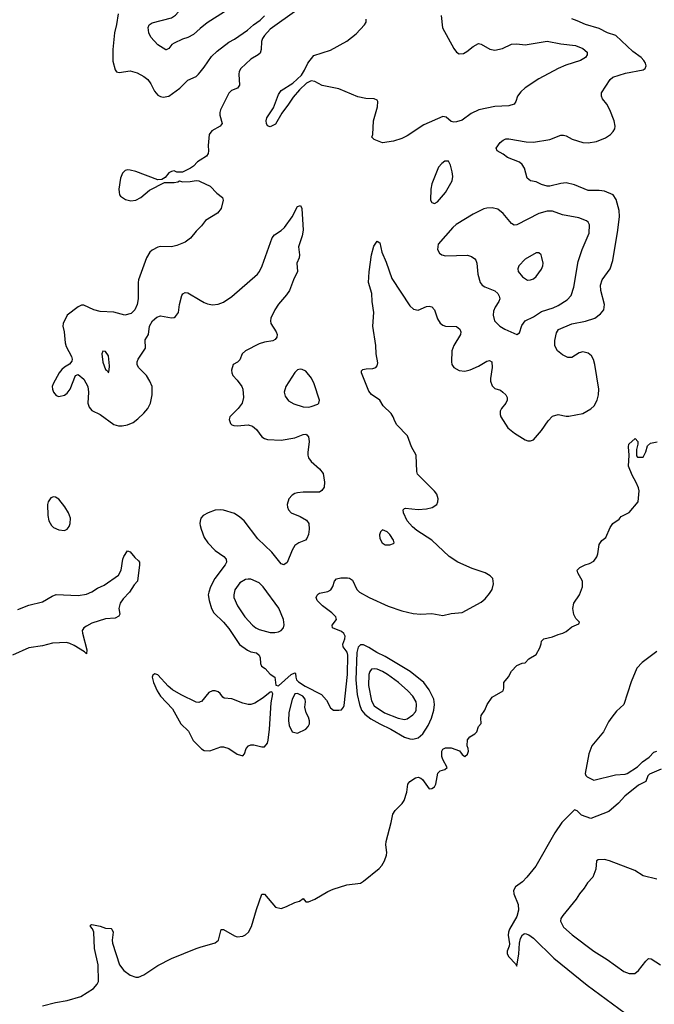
# Model space of a CAD drawing. Header units: inches. Extents: x 2001573 to 2220545, y 644482 to 846830.
# Tile 63 of 256: x 2038683 to 2043312, y 700523 to 707707. Entities that reach past the tile are written whole.
import ezdxf

# ---------------------------------------------------------------- set-up
doc = ezdxf.new("R2010")
doc.units = ezdxf.units.IN
doc.header["$MEASUREMENT"] = 0
doc.layers.add('C0730', color=7, linetype='Continuous')
doc.layers.add('C0740', color=7, linetype='Continuous')

msp = doc.modelspace()

# ---------------------------------------------------------------- linework, layer by layer
at = {"layer": 'C0730', "color": 5}
for points, elevation in [([(2040000, 707641.8), (2039950, 707599.5), (2039910, 707576.4), (2039870, 707563.8), (2039810, 707536.3), (2039794, 707526), (2039770, 707496), (2039752.9, 707487.1), (2039750, 707486), (2039690, 707524.4), (2039639.9, 707579.9), (2039624.4, 707610), (2039621.3, 707650), (2039628.4, 707670), (2039650, 707684.2), (2039790, 707719.8), (2039820.7, 707739.2), (2039838.5, 707761.5), (2039853.5, 707810), (2039856.5, 707930), (2039872.7, 708010), (2039890, 708040.5), (2039910, 708058.3), (2040000, 708085.6)], 340), ([(2039400.7, 707750), (2039389.2, 707670.8), (2039373.8, 707610), (2039363.6, 707490), (2039363.8, 707403.8), (2039380.3, 707340.3), (2039390, 707327.3), (2039410, 707320.5), (2039490, 707332.6), (2039539.2, 707319.2), (2039590, 707291.3), (2039616.9, 707270), (2039639.8, 707239.8), (2039665.5, 707185.5), (2039690, 707157.3), (2039710, 707145.4), (2039730, 707142), (2039770, 707148.4), (2039852.6, 707207.4), (2039910, 707265.5), (2039970, 707293.4), (2039988.6, 707310), (2040000, 707324)], 320), ([(2040000, 706682), (2039980.7, 706670), (2039950, 706637.2), (2039930, 706622.7), (2039870, 706595.3), (2039830, 706595.3), (2039810, 706604), (2039790, 706599), (2039772, 706590), (2039743.6, 706556.4), (2039719.8, 706540.2), (2039690, 706539), (2039530, 706600.4), (2039490.3, 706609.7), (2039468.9, 706611.1), (2039453.3, 706606.7), (2039432.7, 706587.2), (2039419.6, 706550), (2039406.5, 706470), (2039407.7, 706447.7), (2039410.4, 706430), (2039419.4, 706419.4), (2039454.9, 706394.9), (2039493.9, 706386.1), (2039530.8, 706389.2), (2039567, 706410), (2039630, 706464), (2039740.4, 706519.6), (2039810, 706518), (2039836.4, 706523.6), (2039850, 706532), (2039870, 706524.7), (2039926.8, 706526.8), (2039970, 706534), (2039990, 706530.7), (2040000, 706525.9)], 320), ([(2040000, 706193.9), (2039970, 706164.5), (2039930, 706112), (2039890, 706084.2), (2039830, 706058.7), (2039790.2, 706049.8), (2039710, 706051), (2039690, 706046.3), (2039650, 706026.3), (2039632.2, 706010), (2039608.9, 705970), (2039550.3, 705810), (2039546.3, 705790), (2039546.3, 705670), (2039541.1, 705630), (2039523.1, 705590), (2039496.7, 705563.3), (2039450, 705552.2), (2039370, 705574), (2039270, 705577.6), (2039223.7, 705590), (2039150, 705625.1), (2039135.2, 705624.8), (2039110, 705612), (2039030.3, 705550), (2038999.6, 705490), (2038997.3, 705470), (2039006.9, 705430), (2039014, 705350), (2039022.6, 705322.6), (2039061.3, 705250), (2039066, 705230), (2039063.8, 705216.2), (2039047, 705193), (2039010, 705171.6), (2038990, 705155.1), (2038970.3, 705130), (2038926.7, 705050), (2038921.3, 705030), (2038922.4, 705010), (2038930.5, 704990), (2038950, 704965.5), (2038970, 704957.1), (2039010, 704967), (2039030, 704982.4), (2039052.6, 705010), (2039089.7, 705110.3), (2039110, 705118), (2039150, 705083.1), (2039180.8, 705030), (2039186, 704990), (2039180.7, 704910), (2039190, 704879.3), (2039210, 704856), (2039270, 704826.7), (2039370, 704754.3), (2039404.5, 704744.5), (2039430, 704742.8), (2039470, 704750.3), (2039510, 704768.9), (2039545.8, 704794.2), (2039590, 704836.5), (2039616.8, 704870), (2039636.8, 704910), (2039650.8, 704970), (2039649.8, 705029.8), (2039633.7, 705070), (2039608.3, 705110), (2039549.7, 705170), (2039539.1, 705190), (2039539.8, 705210), (2039547.3, 705230), (2039600.5, 705310), (2039598.7, 705370), (2039622, 705410), (2039631.3, 705470), (2039651.1, 705508.9), (2039683.3, 705536.7), (2039710, 705545.5), (2039790, 705530.6), (2039810, 705534), (2039819.6, 705540.4), (2039840.9, 705570), (2039849.6, 705630), (2039866.7, 705693.3), (2039873.8, 705706.2), (2039890, 705717.3), (2039910, 705713), (2040000, 705660.1)], 320), ([(2040000, 704048.6), (2039996.5, 704030), (2040000, 704015.9)], 320), ([(2038670, 703403.6), (2038750, 703434.3), (2038850, 703459.5), (2038919.3, 703500.7), (2038948.2, 703511.8), (2039110, 703504.9), (2039170, 703515.6), (2039210, 703531.5), (2039250, 703558.3), (2039299.8, 703580.2), (2039404.9, 703655.1), (2039424.2, 703690), (2039434.5, 703770), (2039442, 703790), (2039470, 703831), (2039490, 703824), (2039522.6, 703782.6), (2039550, 703759.3), (2039557, 703750), (2039557.3, 703730), (2039542, 703610), (2039517.2, 703582.8), (2039485.1, 703530), (2039438.8, 703481.2), (2039416.6, 703450), (2039405.3, 703410), (2039414, 703370), (2039405.5, 703354.5), (2039379, 703341), (2039310, 703334.8), (2039210, 703303.5), (2039170, 703283.1), (2039151.8, 703270), (2039143.1, 703256.9), (2039139.6, 703250), (2039141.5, 703230), (2039173.2, 703110), (2039170, 703081.2), (2039155.1, 703095.1), (2039079.7, 703139.7), (2039050, 703156), (2039023.7, 703163.7), (2038923.4, 703156.7), (2038850, 703137.8), (2038750, 703123.4), (2038630, 703071.4)], 280), ([(2040000, 702729.5), (2039990, 702725.7), (2039970, 702727.2), (2039860.8, 702780.8), (2039797.8, 702817.8), (2039765.3, 702845.3), (2039690, 702927), (2039670, 702933.6), (2039654.9, 702925.1), (2039648.8, 702910), (2039658.9, 702870), (2039686.3, 702810), (2039710, 702770.5), (2039799.1, 702679.1), (2039858.3, 702570), (2039914.8, 702514.8), (2039948.5, 702448.5), (2040000, 702396.1)], 320), ([(2038850, 700510.6), (2038944.8, 700535.2), (2039030.7, 700550.7), (2039130, 700580.4), (2039221.7, 700638.3), (2039249.6, 700670), (2039257.4, 700690), (2039256.5, 700810), (2039228.8, 700930), (2039224.2, 701050), (2039214, 701074), (2039199, 701090), (2039200.2, 701099.8), (2039210, 701104.7), (2039270, 701092.9), (2039310, 701079.5), (2039350, 701075.5), (2039356.3, 701070), (2039364.4, 701050), (2039357.7, 700990), (2039360.2, 700970), (2039410.2, 700810.2), (2039442, 700770), (2039490, 700736), (2039530, 700720.3), (2039550, 700721.7), (2039590, 700737.4), (2039690, 700807.1), (2039790, 700856.5), (2039969.8, 700930.2), (2040000, 700939.1)], 280)]:
    msp.add_lwpolyline(points, dxfattribs=dict(at, elevation=elevation))
for points, elevation in [([(2039290, 705288.7), (2039283, 705270), (2039290.7, 705209.3), (2039310, 705154.8), (2039323.8, 705143.8), (2039330, 705131.3), (2039336.2, 705150), (2039337.7, 705182.3), (2039330, 705255.3), (2039310, 705285.2)], 340), ([(2038930, 704225.1), (2038910, 704218.4), (2038890.4, 704190), (2038886.5, 704170), (2038887.9, 704090), (2038896.9, 704050), (2038915.2, 704015.2), (2038930, 704002.8), (2038970, 703984.4), (2039010, 703980.4), (2039030, 703990.7), (2039044.5, 704010), (2039051.6, 704030), (2039052.8, 704070), (2039039.7, 704110), (2039013, 704153), (2038968.2, 704208.2), (2038943.3, 704223.3)], 320)]:
    msp.add_lwpolyline(points, close=True, dxfattribs=dict(at, elevation=elevation))
at = {"layer": 'C0740', "color": 5}
for points, elevation in [([(2040704, 707776), (2040510, 707638.7), (2040467.8, 707592.2), (2040454, 707570), (2040447.8, 707547.8), (2040445.8, 707490), (2040436.5, 707463.5), (2040423.1, 707450), (2040370, 707418.4), (2040295.3, 707350), (2040284.9, 707330), (2040281.5, 707310), (2040286.7, 707230), (2040271.8, 707208.2), (2040229.3, 707190.7), (2040208.3, 707171.7), (2040148.8, 707050), (2040142.6, 707030), (2040143.1, 707010), (2040160.3, 706950), (2040146.4, 706930), (2040083.7, 706896.3), (2040065.7, 706870), (2040057, 706790), (2040061.3, 706750), (2040058.4, 706730), (2040044.9, 706710), (2040000, 706682)], 320), ([(2040176.2, 707763.8), (2040050, 707684.2), (2040000, 707641.8)], 340), ([(2040000, 707324), (2040030, 707360.9), (2040082.6, 707437.4), (2040123, 707477), (2040210, 707543.2), (2040250, 707565.3), (2040345.4, 707630), (2040388.5, 707670), (2040436.7, 707703.3), (2040470, 707734.2)], 320), ([(2040000, 704015.9), (2040006.4, 703990), (2040029.2, 703930), (2040054.9, 703890), (2040110, 703834.4), (2040172.6, 703790), (2040189.2, 703770), (2040191, 703750), (2040182.9, 703730), (2040107.6, 703630), (2040075.9, 703570), (2040062.2, 703530), (2040059.2, 703510), (2040064.4, 703470), (2040082.7, 703410), (2040098.6, 703378.6), (2040170, 703310.3), (2040210, 703263.8), (2040287.1, 703147.1), (2040346.1, 703106.1), (2040370, 703095.3), (2040410, 703086.4), (2040429.1, 703070), (2040436.5, 703050), (2040439.5, 703010), (2040446.4, 702990), (2040473.1, 702973.1), (2040510, 702932), (2040543.8, 702910), (2040550.9, 702850.9), (2040570, 702847.7), (2040663, 702930), (2040690, 702942), (2040696.2, 702936.2), (2040696.9, 702910), (2040703.2, 702890), (2040716, 702876), (2040764.7, 702844.7), (2040883.6, 702783.6), (2040920.8, 702740.8), (2040950, 702685.2), (2040971.3, 702670), (2041010, 702668.1), (2041030, 702672), (2041045.4, 702690), (2041050, 702702.8), (2041073.4, 702930), (2041077.9, 703070), (2041071, 703091), (2041042.4, 703130), (2041040.7, 703150), (2041054.9, 703190), (2041057.2, 703210), (2041048.6, 703228.6), (2041030, 703244.1), (2040964.7, 703270), (2040962, 703290), (2040993.6, 703330), (2040988.4, 703350), (2040959.1, 703379.1), (2040891.8, 703430), (2040852.4, 703470), (2040846.2, 703490), (2040852.3, 703507.8), (2040861.8, 703518.2), (2040870, 703523.7), (2040930, 703535.8), (2040951.9, 703548.1), (2040968.3, 703571.7), (2040979.7, 703610), (2040993.5, 703626.5), (2041024.7, 703635.3), (2041075.6, 703635.6), (2041090, 703632.6), (2041110, 703618.3), (2041143.2, 703550), (2041162.9, 703530), (2041231.5, 703490), (2041370, 703427.7), (2041470, 703394), (2041554.4, 703374.4), (2041610, 703370.3), (2041690, 703375.3), (2041770, 703360.3), (2041830, 703375.3), (2041910, 703382.4), (2042050, 703456.4), (2042078.4, 703481.6), (2042110, 703520.5), (2042129.7, 703550), (2042139.2, 703590), (2042133.6, 703630), (2042115.3, 703650), (2042078, 703670), (2041983, 703703), (2041878.9, 703750), (2041815.1, 703790), (2041690.4, 703910.4), (2041580.8, 703980.8), (2041547.6, 704007.6), (2041510.6, 704050), (2041482.2, 704110), (2041480.5, 704130), (2041490, 704141.3), (2041497.1, 704142.9), (2041590, 704132.1), (2041650, 704137.8), (2041692.9, 704147.1), (2041726.3, 704170), (2041733.7, 704190), (2041734.8, 704210), (2041725.2, 704245.2), (2041710, 704267.3), (2041585.1, 704390), (2041579.3, 704410), (2041574.5, 704530), (2041542.2, 704590), (2041511, 704670), (2041433.7, 704750), (2041418.5, 704778.5), (2041408.6, 704810), (2041393.5, 704833.5), (2041334.7, 704890), (2041309.6, 704930), (2041250, 704972.1), (2041230, 704995.4), (2041175.6, 705130), (2041176, 705144), (2041185.4, 705154.6), (2041210, 705160.4), (2041258.3, 705161.7), (2041281.2, 705170), (2041290, 705181), (2041296.3, 705203.7), (2041283.5, 705270), (2041281.3, 705330), (2041259.8, 705470), (2041265.5, 705570), (2041253.3, 705650), (2041251.7, 705710), (2041227.7, 705790), (2041232.5, 705867.5), (2041250, 705992), (2041266.7, 706053.3), (2041290, 706092), (2041310, 706078), (2041323.8, 706010), (2041357.6, 705937.6), (2041398.6, 705818.6), (2041530, 705618), (2041555.8, 705595.8), (2041590, 705588.2), (2041650, 705613.4), (2041670, 705617), (2041690, 705612.4), (2041708.9, 705588.9), (2041730, 705524), (2041750, 705492.7), (2041770, 705477.1), (2041790, 705470.4), (2041868.7, 705468.7), (2041893, 705450), (2041901.3, 705430), (2041899.5, 705410), (2041849, 705330), (2041835.6, 705290), (2041833.1, 705210), (2041836.5, 705190), (2041849.2, 705169.2), (2041888, 705148), (2041930, 705143.2), (2041970, 705153), (2042030, 705178), (2042090, 705216.5), (2042110, 705220.3), (2042127.7, 705210), (2042130.2, 705170.2), (2042116.5, 705090), (2042118, 705070), (2042130, 705034.8), (2042150, 705016.4), (2042190, 705003.1), (2042208, 704990), (2042228.2, 704970), (2042239.3, 704950), (2042239.3, 704930), (2042230.2, 704909.8), (2042197.1, 704870), (2042188.2, 704850), (2042186.9, 704826.9), (2042193, 704810), (2042244.9, 704730), (2042293.4, 704690), (2042370, 704640.4), (2042390, 704633), (2042410, 704633), (2042430, 704640.5), (2042490, 704708.4), (2042539, 704781), (2042570, 704814.4), (2042610, 704827.2), (2042670, 704814.9), (2042690, 704814.9), (2042790, 704834), (2042850, 704867.2), (2042872.8, 704890), (2042895.2, 704930), (2042904.7, 704970), (2042906.6, 705010), (2042879.6, 705190), (2042867.7, 705227.7), (2042853.7, 705253.7), (2042830, 705274.2), (2042790, 705282.3), (2042763.9, 705276.1), (2042710, 705242.6), (2042682.3, 705242.2), (2042642, 705262), (2042606.3, 705290), (2042587.9, 705327.9), (2042585.6, 705365.6), (2042597.7, 705422.3), (2042613.9, 705446.1), (2042710, 705488.1), (2042810, 705507.8), (2042879.7, 705530), (2042920.3, 705559.7), (2042944.1, 705590), (2042949, 705630), (2042921.6, 705730), (2042918.8, 705770), (2042930.9, 705810), (2042991.1, 705890), (2043010.8, 705950), (2043047, 706170), (2043058, 706270), (2043055, 706315), (2043035.1, 706395), (2043011.8, 706430), (2042950, 706456.4), (2042910, 706461.4), (2042830, 706461.5), (2042730, 706502.7), (2042670, 706515.4), (2042630, 706511.2), (2042550, 706491.3), (2042530, 706491.5), (2042490, 706503.6), (2042450, 706524.5), (2042410, 706532), (2042385.6, 706550), (2042364.6, 706624.6), (2042349.5, 706650), (2042328.2, 706668.2), (2042241.1, 706701.1), (2042210, 706726.6), (2042165.2, 706750), (2042158.4, 706770), (2042188, 706810), (2042210, 706828.5), (2042230, 706837.4), (2042250, 706838.3), (2042376.5, 706816.5), (2042430, 706814.4), (2042550, 706832.3), (2042630, 706863.1), (2042650, 706864.9), (2042670, 706860.5), (2042714, 706834), (2042790, 706811.3), (2042830, 706807.3), (2042890, 706816.9), (2042955.2, 706844.8), (2042992.3, 706870), (2043012.3, 706890), (2043024.5, 706910), (2043027.3, 706930), (2043018.7, 706970), (2042988.2, 707048.2), (2042966.6, 707090), (2042935.1, 707130), (2042926.6, 707150), (2042927.7, 707172.3), (2042989.6, 707270), (2043010, 707286.4), (2043102.6, 707317.4), (2043230, 707340.3), (2043246.6, 707350), (2043254, 707370), (2043248.4, 707390), (2043236.2, 707410), (2043216.2, 707430), (2043155.2, 707475.2), (2043030.6, 707590.6), (2042970, 707611.8), (2042910, 707641.5), (2042810, 707672), (2042750, 707699.4), (2042710, 707711.9)], 320), ([(2041756.6, 707736.6), (2041767.7, 707647.7), (2041850, 707497.2), (2041870, 707469.4), (2041890, 707457), (2041919.9, 707460.1), (2041945.7, 707474.3), (2041990, 707512.3), (2042030, 707532.7), (2042050, 707529.3), (2042112.8, 707492.8), (2042150, 707485.1), (2042203.8, 707496.2), (2042271.5, 707528.4), (2042310, 707531.2), (2042370, 707523), (2042530, 707551.1), (2042630, 707529.8), (2042738.2, 707518.2), (2042790, 707496.9), (2042822.7, 707470), (2042823.7, 707450), (2042809.4, 707430), (2042775.1, 707410), (2042665.8, 707374.2), (2042610, 707350.3), (2042470, 707274.9), (2042369.6, 707210), (2042338.9, 707181.1), (2042315.6, 707150), (2042301.6, 707110), (2042289.7, 707090.4), (2042250, 707079.5), (2042150, 707073.8), (2042031.9, 707048.1), (2041976.9, 707023.1), (2041910, 706974.8), (2041870, 706961), (2041850, 706958), (2041830, 706964.7), (2041795.3, 706995.3), (2041770, 707001), (2041630, 706939.1), (2041510, 706860.5), (2041470, 706840.5), (2041410, 706820.5), (2041330, 706807.3), (2041270, 706832), (2041252, 706850), (2041258, 706870), (2041264, 706970), (2041292.2, 707070), (2041294.9, 707110), (2041290, 707118.8), (2041270, 707130.4), (2041207, 707133), (2041150, 707143.8), (2041010, 707202), (2040890, 707227.3), (2040836.8, 707256.8), (2040810, 707261), (2040776.5, 707243.5), (2040724.1, 707195.9), (2040677.5, 707142.5), (2040645.2, 707090), (2040595.1, 707024.9), (2040550, 706944.7), (2040510, 706924.7), (2040490, 706932), (2040482.8, 706950), (2040480.7, 706970), (2040484.9, 706990), (2040535.2, 707064.8), (2040570, 707162), (2040590, 707189), (2040675.5, 707244.5), (2040738, 707302), (2040761.4, 707338.6), (2040784.9, 707390), (2040830, 707446), (2040950, 707485.1), (2041070, 707549.2), (2041136.7, 707603.3), (2041198.8, 707670), (2041210.5, 707689.5), (2041210.6, 707710)], 340), ([(2040000, 706525.9), (2040071.8, 706491.8), (2040120.7, 706440.7), (2040162.8, 706410), (2040167.3, 706390), (2040153, 706330), (2040125.1, 706294.9), (2040039.5, 706240.5), (2040010, 706203.7), (2040000, 706193.9)], 320), ([(2040000, 705660.1), (2040030, 705642.4), (2040053.1, 705633.1), (2040090, 705627.2), (2040130, 705631.6), (2040170, 705645.5), (2040230, 705686.9), (2040417.3, 705850), (2040432, 705870), (2040450.9, 705910), (2040524.4, 706115.6), (2040542.6, 706137.4), (2040590, 706168), (2040614.5, 706190), (2040671.2, 706268.8), (2040710, 706342.8), (2040730.8, 706350), (2040740.7, 706330), (2040751.7, 706170), (2040744.2, 706130), (2040718, 706050), (2040724.9, 705990), (2040722, 705970), (2040704.9, 705930), (2040710.4, 705870), (2040681.3, 705810), (2040650.3, 705730), (2040630, 705699.6), (2040570, 705631.6), (2040543.6, 705590), (2040514.9, 705530), (2040512, 705510), (2040515.8, 705490), (2040554.9, 705430), (2040561.3, 705410), (2040559.3, 705390), (2040547, 705373), (2040530, 705362.9), (2040470, 705354.3), (2040430, 705342.6), (2040330.3, 705289.7), (2040306.7, 705270), (2040290, 705224.2), (2040272.6, 705207.4), (2040241.6, 705190), (2040228.4, 705150), (2040230.5, 705130), (2040239.1, 705110), (2040270, 705076.3), (2040303, 705030), (2040310.4, 705010), (2040316.3, 704950), (2040307.3, 704910), (2040277.3, 704870), (2040217.3, 704810), (2040210.7, 704790), (2040221.1, 704761.1), (2040230.6, 704750.6), (2040245.8, 704745.8), (2040270, 704743), (2040349.7, 704750.4), (2040381.6, 704741.6), (2040410, 704717.1), (2040450, 704663.8), (2040470, 704650.3), (2040490, 704644.6), (2040590, 704638.5), (2040690, 704656.5), (2040750, 704679.6), (2040770, 704682), (2040777.4, 704677.4), (2040790, 704662.8), (2040795.9, 704630), (2040784.6, 704550), (2040784.2, 704530), (2040790, 704511), (2040810, 704483), (2040870.2, 704430.2), (2040896.8, 704396.8), (2040907.3, 704332.7), (2040903.2, 704296.8), (2040887.8, 704272.2), (2040870, 704260.3), (2040750, 704260.4), (2040710, 704255.4), (2040690.3, 704249.7), (2040670, 704237), (2040645.5, 704210), (2040635.5, 704170), (2040636.3, 704150), (2040644.9, 704130), (2040662.8, 704110), (2040730, 704081.3), (2040774.5, 704054.5), (2040792.2, 704030), (2040795.5, 703990), (2040790.3, 703950), (2040777.7, 703922.2), (2040767.3, 703910), (2040718.8, 703890), (2040690.3, 703869.7), (2040670, 703836), (2040633.7, 703746.3), (2040610, 703729.6), (2040590, 703736.9), (2040523, 703823), (2040420.1, 703920.1), (2040321.2, 704050), (2040290, 704078.2), (2040250, 704103.2), (2040170, 704127.3), (2040149.3, 704130.7), (2040110, 704127.9), (2040058, 704110), (2040021.3, 704090), (2040004, 704070), (2040000, 704048.6)], 320), ([(2040000, 700939.1), (2040110, 700971.5), (2040133.7, 700990), (2040152, 701068), (2040170, 701068.7), (2040250, 701021.7), (2040270, 701016), (2040310, 701019.6), (2040330.7, 701029.3), (2040352.8, 701050), (2040374.8, 701090), (2040410, 701214), (2040450, 701326), (2040470, 701327.3), (2040550, 701232.4), (2040590, 701223.1), (2040630, 701235.5), (2040690, 701266.9), (2040724, 701276), (2040750, 701294.8), (2040770.7, 701270.7), (2040790, 701270.5), (2040835.6, 701290), (2040930, 701345.5), (2040970, 701363.2), (2041070, 701393.7), (2041170, 701408), (2041190, 701420.7), (2041305, 701515), (2041324.3, 701535.7), (2041344.4, 701570), (2041358.9, 701610), (2041361.3, 701630), (2041354.2, 701685.8), (2041356.2, 701710), (2041394, 701850), (2041405.1, 701910), (2041422, 701938), (2041472.4, 701987.6), (2041487.7, 702010), (2041507.8, 702070), (2041515.4, 702130), (2041530, 702148.5), (2041570, 702174.4), (2041590, 702179.3), (2041610, 702173.4), (2041622.6, 702162.6), (2041670, 702096), (2041690, 702098), (2041708, 702110), (2041719, 702130), (2041734, 702210), (2041750, 702226), (2041784.5, 702235.5), (2041801.2, 702250), (2041768.9, 702308.9), (2041762.7, 702330), (2041761.6, 702370), (2041770, 702384), (2041790, 702394), (2041830, 702394), (2041891.5, 702371.5), (2041910, 702346), (2041930, 702330.7), (2041950, 702346.8), (2041956.2, 702370), (2041954.5, 702390), (2041946.6, 702410), (2041950, 702452), (2041966.3, 702473.7), (2042004.1, 702495.9), (2042019, 702510), (2042029.3, 702550.7), (2042048.7, 702571.3), (2042046, 702610), (2042049.4, 702630), (2042075.1, 702670), (2042092.7, 702710), (2042130, 702764.7), (2042208.9, 702811.1), (2042214, 702830), (2042215.3, 702870), (2042248.9, 702911.1), (2042270, 702954), (2042310, 702994), (2042348.4, 703011.6), (2042370, 703014), (2042396.4, 703043.6), (2042450, 703074), (2042476.4, 703123.6), (2042487.3, 703152.7), (2042488.4, 703171.6), (2042506, 703190), (2042570, 703204.7), (2042610, 703222), (2042646, 703230), (2042670, 703242), (2042710, 703278), (2042762, 703298), (2042766, 703310), (2042739, 703339), (2042726.3, 703366.3), (2042718, 703410), (2042726, 703450), (2042766, 703510), (2042789.2, 703570), (2042788.7, 703610), (2042754, 703670), (2042749, 703690), (2042768.7, 703710), (2042808.7, 703730), (2042840.7, 703739.3), (2042870, 703756), (2042891.9, 703788.1), (2042899.3, 703810), (2042910, 703878), (2042930, 703906), (2042959, 703930), (2042990, 704002), (2043008.7, 704030), (2043056.5, 704063.5), (2043070, 704082), (2043130, 704112), (2043195.3, 704190), (2043201.2, 704270), (2043196, 704290), (2043179.5, 704330), (2043150, 704382.7), (2043124.4, 704450), (2043129.7, 704530), (2043123.7, 704590), (2043126.6, 704610), (2043172, 704652), (2043192, 704630), (2043192, 704610), (2043182, 704570), (2043183.6, 704523.6), (2043190, 704514), (2043230, 704514), (2043250, 704554), (2043261.5, 704598.5), (2043284.1, 704615.9), (2043333.1, 704626.9)], 280), ([(2043330, 703098.2), (2043222.9, 703017.1), (2043184.4, 702975.6), (2043143.2, 702876.8), (2043090.8, 702710), (2043037.7, 702662.3), (2043001.7, 702618.3), (2042977.2, 702582.8), (2042941, 702510), (2042856, 702410), (2042835, 702350), (2042808.1, 702208.1), (2042812.2, 702192.2), (2042822, 702182), (2042870, 702159.1), (2043030, 702196.1), (2043099.1, 702200.9), (2043113.7, 702206.3), (2043190, 702256), (2043227.1, 702292.9), (2043274.3, 702325.7), (2043310, 702362.8), (2043330, 702371.1)], 280), ([(2040000, 702396.1), (2040010, 702386), (2040030, 702374.4), (2040070, 702372), (2040150, 702401.6), (2040170, 702402.4), (2040210, 702390.3), (2040270, 702348.3), (2040310, 702335.8), (2040324.2, 702350), (2040335.6, 702390), (2040352.4, 702407.6), (2040370, 702415.8), (2040390, 702415.3), (2040450, 702400.9), (2040470, 702402.6), (2040490, 702428.2), (2040496.5, 702450), (2040505.4, 702530), (2040516.6, 702723.4), (2040529.1, 702789.1), (2040522, 702802), (2040510, 702800.9), (2040460.2, 702759.8), (2040399.5, 702720.5), (2040370, 702709.8), (2040350, 702709.8), (2040310, 702719.3), (2040230, 702751), (2040175.6, 702755.6), (2040164, 702764), (2040146, 702790), (2040130, 702801.7), (2040110, 702809.7), (2040090, 702811.1), (2040063.2, 702796.8), (2040010, 702733.3), (2040000, 702729.5)], 320), ([(2043361.8, 702238.2), (2043278.1, 702201.9), (2043265.2, 702190), (2043250, 702149.7), (2043197.3, 702122.7), (2043097.4, 702042.6), (2043051.2, 701990), (2042980.2, 701930), (2042850, 701878.8), (2042782.4, 701902.4), (2042750, 701934), (2042730, 701941.5), (2042639, 701850), (2042586.1, 701773.9), (2042449.3, 701530), (2042383.4, 701450), (2042350, 701416.7), (2042301, 701379), (2042285.5, 701354.5), (2042288.4, 701330), (2042320.1, 701250), (2042322.6, 701210), (2042310, 701164.2), (2042254.9, 701070), (2042248.5, 701050), (2042246.6, 701026.6), (2042256.1, 700963.9), (2042254, 700946), (2042238, 700910), (2042239.3, 700890), (2042250.5, 700870), (2042299.2, 700819.2), (2042310, 700801), (2042323.5, 700890), (2042327.9, 700970), (2042336.4, 701003.6), (2042350, 701028.8), (2042363.1, 701036.9), (2042370, 701039.3), (2042398.3, 701030), (2042430, 701006), (2042580, 700860), (2042822.8, 700662.8), (2043099.3, 700459.3)], 280), ([(2043330, 701436.8), (2043230, 701460.2), (2043170, 701499), (2042985.2, 701570), (2042950, 701578.9), (2042902.8, 701577.2), (2042890.7, 701569.3), (2042884.9, 701510), (2042863, 701450), (2042826, 701410), (2042801.6, 701370), (2042765.5, 701330), (2042742, 701290), (2042644, 701170), (2042630.7, 701150), (2042627.2, 701130), (2042650, 701086.3), (2042714, 701030), (2042870, 700910.3), (2042968.7, 700848.7), (2043090, 700761.1), (2043130, 700747.9), (2043170, 700748.3), (2043198.2, 700770), (2043250, 700838), (2043270, 700856.5), (2043290, 700854.2), (2043357.3, 700810)], 320)]:
    msp.add_lwpolyline(points, dxfattribs=dict(at, elevation=elevation))
for points, elevation in [([(2041784.9, 706675.1), (2041762, 706658), (2041737.3, 706630), (2041690, 706508.7), (2041681.6, 706470), (2041681, 706390), (2041690, 706372), (2041710, 706364.7), (2041730, 706378), (2041790, 706444.9), (2041836.8, 706530), (2041842, 706562), (2041837.4, 706597.4), (2041825.1, 706645.1), (2041810, 706674)], 340), ([(2042130, 706333.6), (2042090, 706331.6), (2042070, 706327), (2041991.9, 706288.1), (2041868.1, 706211.9), (2041841.6, 706190), (2041736, 706070), (2041731, 706030), (2041744.5, 706004.5), (2041762, 705990), (2041790, 705984), (2041950, 705988.4), (2041978.5, 705978.6), (2042002.9, 705962.9), (2042011.5, 705951.5), (2042018, 705930), (2042024.2, 705850), (2042041.3, 705790), (2042056.4, 705770), (2042077, 705757), (2042149.3, 705729.3), (2042170.3, 705710), (2042180.3, 705690), (2042184.9, 705670), (2042178.4, 705650), (2042150.4, 705610), (2042139.3, 705580.7), (2042136, 705550), (2042147.2, 705510), (2042186.7, 705470), (2042223, 705450), (2042310, 705410.6), (2042330, 705421), (2042345.3, 705474.7), (2042369.8, 705510.2), (2042430, 705538.3), (2042490, 705577.8), (2042575.3, 705604.7), (2042610, 705620.9), (2042676.8, 705663.2), (2042706.4, 705693.6), (2042724.7, 705755.3), (2042758, 705942), (2042787.1, 706030), (2042836, 706150), (2042840.5, 706210), (2042829.8, 706229.8), (2042818.6, 706238.6), (2042761, 706261), (2042643.7, 706283.7), (2042570, 706309.7), (2042530, 706309.8), (2042470, 706292.2), (2042310, 706211.1), (2042290, 706208.2), (2042270, 706218.9), (2042210, 706293.3), (2042170, 706325.6)], 340), ([(2042450, 706007), (2042370, 705959.7), (2042323.8, 705910), (2042316.4, 705890), (2042320.4, 705870), (2042350, 705830.5), (2042387.3, 705807.3), (2042410, 705808.2), (2042430, 705815.5), (2042450, 705833.4), (2042490, 705887.7), (2042498.7, 705910), (2042501.6, 705930), (2042492.9, 705972.9), (2042486, 705990), (2042470, 706006)], 360), ([(2040730, 705158), (2040710, 705153), (2040690, 705132), (2040624.4, 705030), (2040612.9, 704990), (2040619.4, 704959.4), (2040645, 704925), (2040684.1, 704904.1), (2040750, 704881.3), (2040790, 704879), (2040810, 704883.6), (2040857.4, 704902.6), (2040866, 704910), (2040869.6, 704930), (2040831.5, 705050), (2040811.8, 705091.8), (2040770, 705141.6), (2040744.7, 705155.3)], 340), ([(2041330, 703985.2), (2041314.8, 703970), (2041308.5, 703948.5), (2041310, 703922), (2041326.8, 703890), (2041350, 703874.8), (2041384, 703876), (2041410, 703884.7), (2041415.3, 703890), (2041409, 703910), (2041382.7, 703950), (2041364, 703970)], 340), ([(2040350, 703626), (2040330, 703621.3), (2040290, 703596.9), (2040253.7, 703546.3), (2040244.6, 703510), (2040246, 703490), (2040271.5, 703430), (2040325.5, 703350), (2040380.3, 703290), (2040405.3, 703270), (2040430, 703257.6), (2040510, 703236.9), (2040544, 703236), (2040570, 703241.3), (2040590, 703250.5), (2040607.3, 703270), (2040612.3, 703292.2), (2040608, 703330), (2040574.3, 703414.3), (2040459.7, 703570), (2040430, 703598), (2040370, 703624.2)], 340), ([(2041170, 703145.3), (2041152.1, 703127.9), (2041142, 703090), (2041136.2, 702890), (2041144.3, 702784.3), (2041161.1, 702710), (2041176.8, 702670), (2041200, 702640), (2041245.7, 702605.7), (2041310, 702568.5), (2041390.6, 702530.6), (2041490, 702472.9), (2041530, 702458.9), (2041550, 702456.6), (2041590, 702467.7), (2041622.9, 702497.1), (2041662, 702558), (2041686.2, 702610), (2041705, 702670), (2041709.3, 702710), (2041703, 702750), (2041670, 702817.8), (2041630, 702871.3), (2041530.7, 702950), (2041350, 703060.2), (2041288.6, 703090), (2041230, 703125.6), (2041190, 703144.6)], 320), ([(2041270, 702971.6), (2041250, 702968.3), (2041236.5, 702950), (2041229.6, 702930.4), (2041227.6, 702850), (2041250, 702736.3), (2041270, 702700.9), (2041345.3, 702650), (2041444, 702610), (2041490, 702600.5), (2041510, 702606.8), (2041550, 702634.8), (2041570, 702656), (2041575.6, 702670), (2041578.9, 702710), (2041575.1, 702730), (2041551.1, 702770), (2041514.8, 702810), (2041446.2, 702870), (2041365.3, 702930), (2041330, 702951.2), (2041290, 702967.1)], 340), ([(2040708.5, 702791.5), (2040690, 702789), (2040670, 702748), (2040647.1, 702652.9), (2040643.1, 702590), (2040650, 702558), (2040671.6, 702511.6), (2040710, 702502), (2040769.3, 702530.7), (2040788.7, 702550), (2040797.2, 702570), (2040797.2, 702590), (2040790, 702618), (2040773.2, 702650), (2040764, 702690), (2040769, 702730), (2040765.2, 702750), (2040749.2, 702770)], 320)]:
    msp.add_lwpolyline(points, close=True, dxfattribs=dict(at, elevation=elevation))

doc.saveas('drawing.dxf')
